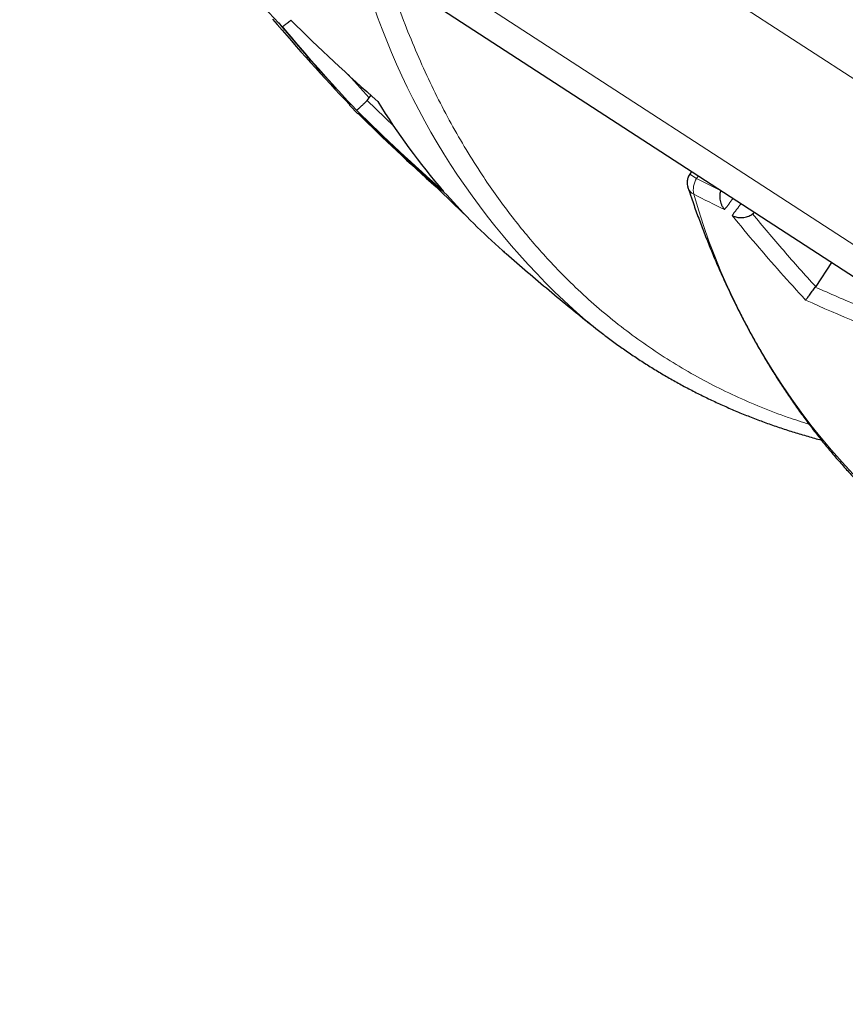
# Model space of a CAD drawing. Header units: millimetres. Extents: x 8 to 549, y 12 to 450.
# Tile 3 of 172: x 40.64 to 45.87, y 347.43 to 353.66. Entities that reach past the tile are written whole.
import ezdxf

# ---------------------------------------------------------------- set-up
doc = ezdxf.new("R2010")
doc.units = ezdxf.units.MM

msp = doc.modelspace()

# ---------------------------------------------------------------- linework, layer by layer
at = {"color": 252, "linetype": 'Continuous', "lineweight": 0}
for p, q in [((39.1061, 357.7209), (54.5452, 347.6852)), ((39.365, 356.5002), (53.3244, 347.4263)), ((42.8558, 353.1688), (42.7211, 353.3171)), ((43.0104, 352.9903), (42.8417, 353.1517)), ((44.9291, 352.6579), (44.8851, 352.6865)), ((44.9291, 352.6579), (44.94, 352.6746)), ((45.0809, 352.5816), (44.9291, 352.6579))]:
    msp.add_line(p, q, dxfattribs=at)
at = {"color": 7, "linetype": 'Continuous', "lineweight": 30}
for p, q in [((39.5199, 356.1978), (52.1773, 347.9702)), ((42.8417, 353.1517), (42.8558, 353.1688)), ((42.8558, 353.1688), (42.8661, 353.1847)), ((42.7363, 353.117), (42.7795, 353.0726)), ((44.8959, 352.7032), (44.8851, 352.6865)), ((44.8755, 352.5965), (44.874, 352.6005)), ((45.7827, 352.1269), (45.6831, 351.9737)), ((45.6805, 351.9699), (45.6831, 351.9737))]:
    msp.add_line(p, q, dxfattribs=at)
for centre, radius, start, end in [((51.6321, 362.5014), 12.8804, 220.20342, 223.45468), ((52.1596, 362.105), 13.02, 220.39381, 223.6076), ((51.2426, 362.6005), 12.6025, 225.18017, 228.61084), ((46.585, 355.3999), 4.3112, 211.52654, 220.90942), ((51.2744, 361.5754), 12.0166, 225.06519, 228.29312), ((51.7865, 362.1757), 12.7986, 225.36561, 228.74205), ((52.3435, 361.8131), 12.9212, 225.45398, 226.62651), ((46.2618, 355.1243), 3.8864, 221.39845, 228.75869), ((46.6164, 354.6507), 3.7504, 230.03627, 232.65849)]:
    msp.add_arc(centre, radius, start, end, dxfattribs=at)
at = {"color": 252, "linetype": 'Continuous', "lineweight": 0}
for centre, radius, start, end in [((47.272, 355.2623), 4.6415, 196.93838, 228.68233), ((51.7246, 361.4885), 12.2729, 219.87215, 223.17797), ((51.7635, 362.1929), 12.7925, 225.35989, 228.738), ((45.043, 352.5851), 0.1352, 147.41743, 191.1625), ((44.9435, 352.6247), 0.0736, 202.51078, 243.27954), ((49.0758, 353.7544), 4.3336, 196.01382, 239.65627), ((50.3763, 363.2492), 12.0066, 242.91944, 243.96312), ((22.7614, 369.4886), 28.093, 322.69123, 322.87224), ((22.7707, 369.4809), 28.1415, 322.68979, 322.88212), ((50.6689, 363.0911), 12.2887, 245.73722, 249.08199)]:
    msp.add_arc(centre, radius, start, end, dxfattribs=at)
for points, knots in [([(45.6414, 351.1015), (45.5967, 351.1157), (45.4939, 351.1482), (45.338, 351.208), (45.1728, 351.2792), (45.0121, 351.3582), (44.8557, 351.4444), (44.704, 351.538), (44.5569, 351.6387), (44.4148, 351.7463), (44.2778, 351.8609), (44.1456, 351.9825), (44.0276, 352.1018), (43.9225, 352.2173), (43.8292, 352.3275), (43.7391, 352.4418), (43.6526, 352.5596), (43.5621, 352.6919), (43.4687, 352.8399), (43.3734, 353.0056), (43.2833, 353.1774), (43.1985, 353.3553), (43.1191, 353.5395), (43.0445, 353.7294), (42.9994, 353.8611), (42.9768, 353.9269)], [0, 0, 0, 0, 0.035574, 0.081935, 0.128291, 0.174666, 0.221086, 0.267575, 0.313991, 0.360331, 0.406618, 0.452877, 0.499132, 0.535488, 0.571869, 0.608287, 0.644623, 0.680483, 0.72616, 0.771787, 0.817388, 0.862987, 0.908606, 0.954269, 1, 1, 1, 1]), ([(45.6192, 351.8878), (45.5661, 351.9461), (45.4599, 352.0625), (45.3046, 352.2411), (45.2038, 352.3627), (45.1535, 352.4235)], [0, 0, 0, 0, 0.333687, 0.667025, 1, 1, 1, 1])]:
    msp.add_open_spline(points, degree=3, knots=knots, dxfattribs=at)
at = {"color": 7, "linetype": 'Continuous', "lineweight": 30}
for points, knots in [([(42.2823, 353.6437), (42.3307, 353.5863), (42.4306, 353.468), (42.5827, 353.2961), (42.6877, 353.1829), (42.7386, 353.128)], [0, 0, 0, 0, 0.326365, 0.673441, 1, 1, 1, 1]), ([(42.3055, 353.6206), (42.3104, 353.6238), (42.3201, 353.63), (42.3381, 353.6436), (42.3522, 353.6553), (42.3593, 353.6612)], [0, 0, 0, 0, 0.333546, 0.666884, 1, 1, 1, 1]), ([(42.732, 353.1249), (42.7277, 353.1298), (42.7196, 353.139), (42.7133, 353.1509), (42.7109, 353.1574), (42.7105, 353.1585)], [0, 0, 0, 0, 0.491594, 0.915512, 1, 1, 1, 1]), ([(42.7749, 353.0906), (42.7752, 353.0907), (42.7758, 353.0909), (42.7782, 353.0927), (42.7822, 353.0959), (42.7876, 353.1007), (42.7942, 353.1067), (42.8011, 353.1131), (42.8084, 353.1198), (42.8177, 353.1286), (42.8287, 353.1391), (42.8375, 353.1476), (42.8417, 353.1517)], [0, 0, 0, 0, 0.088686, 0.189094, 0.281268, 0.40407, 0.508517, 0.58879, 0.677362, 0.762529, 0.88433, 1, 1, 1, 1]), ([(42.7363, 353.117), (42.7361, 353.1171), (42.7336, 353.1186), (42.7328, 353.1219), (42.732, 353.1249)], [0, 0, 0, 0, 0.097011, 1, 1, 1, 1]), ([(42.7795, 353.0727), (42.7813, 353.0712), (42.7849, 353.0681), (42.7912, 353.0681), (42.7945, 353.0681)], [0, 0, 0, 0, 0.469888, 1, 1, 1, 1]), ([(44.8851, 352.6865), (44.8826, 352.6823), (44.8779, 352.6743), (44.8719, 352.6582), (44.8685, 352.6396), (44.8691, 352.6208), (44.8718, 352.607), (44.8745, 352.5995), (44.8755, 352.5965)], [0, 0, 0, 0, 0.153867, 0.296478, 0.546062, 0.747154, 0.897884, 1, 1, 1, 1]), ([(43.2795, 352.6043), (43.2796, 352.6042), (43.2796, 352.604), (43.2805, 352.6044), (43.2822, 352.6057), (43.2837, 352.6068), (43.2851, 352.6081), (43.2853, 352.6083)], [0, 0, 0, 0, 0.235529, 0.454612, 0.708007, 0.946257, 1, 1, 1, 1]), ([(44.8741, 352.6006), (44.8814, 352.5788), (44.8992, 352.5251), (44.9291, 352.4411), (44.9635, 352.3484), (44.9993, 352.257), (45.0362, 352.1669), (45.0744, 352.0781), (45.1138, 351.9907), (45.1544, 351.9046), (45.1962, 351.8198), (45.2393, 351.7364), (45.2835, 351.6544), (45.329, 351.5738), (45.3757, 351.4946), (45.4236, 351.4167), (45.4727, 351.3403), (45.523, 351.2653), (45.5745, 351.1917), (45.6272, 351.1196), (45.6811, 351.0489), (45.7362, 350.9797), (45.7924, 350.9119), (45.8498, 350.8457), (45.9084, 350.7809), (45.9682, 350.7176), (46.0291, 350.6558), (46.0912, 350.5955), (46.1544, 350.5367), (46.2188, 350.4795), (46.2844, 350.4237), (46.3511, 350.3696), (46.4189, 350.317), (46.4879, 350.2659), (46.558, 350.2165), (46.6292, 350.1686), (46.7016, 350.1223), (46.7676, 350.082), (46.8098, 350.0578), (46.8272, 350.0479)], [0, 0, 0, 0, 0.018771, 0.046162, 0.073555, 0.100949, 0.128345, 0.155742, 0.183141, 0.210543, 0.237946, 0.265352, 0.29276, 0.320172, 0.347587, 0.375005, 0.402428, 0.429856, 0.457289, 0.484728, 0.512173, 0.539626, 0.567087, 0.594556, 0.622036, 0.649527, 0.677029, 0.704545, 0.732074, 0.75962, 0.787181, 0.81476, 0.842359, 0.869978, 0.897618, 0.925281, 0.952968, 0.980681, 1, 1, 1, 1]), ([(45.0809, 352.5816), (45.079, 352.5737), (45.0758, 352.5612), (45.0752, 352.5431), (45.0763, 352.5274), (45.0796, 352.5107), (45.0855, 352.4935), (45.0942, 352.4763), (45.1019, 352.4663), (45.106, 352.4611)], [0, 0, 0, 0, 0.182582, 0.290336, 0.409284, 0.539606, 0.681435, 0.834874, 1, 1, 1, 1]), ([(45.1535, 352.4235), (45.1568, 352.4219), (45.1643, 352.4185), (45.1765, 352.4145), (45.1919, 352.4113), (45.2091, 352.4099), (45.2276, 352.4112), (45.2444, 352.4147), (45.2594, 352.42), (45.2723, 352.4263), (45.2797, 352.4315), (45.2832, 352.4339)], [0, 0, 0, 0, 0.087219, 0.193975, 0.295824, 0.439383, 0.572146, 0.694304, 0.806101, 0.907859, 1, 1, 1, 1]), ([(45.2832, 352.4339), (45.2871, 352.4369), (45.2912, 352.44), (45.2945, 352.4439), (45.2947, 352.4441)], [0, 0, 0, 0, 0.963374, 1, 1, 1, 1]), ([(43.6998, 352.2022), (43.7071, 352.1957), (43.7592, 352.1497), (43.8573, 352.0655), (43.9941, 351.9499), (44.1256, 351.8412), (44.2119, 351.7717), (44.2518, 351.7397)], [0, 0, 0, 0, 0.040758, 0.289503, 0.538272, 0.787064, 1, 1, 1, 1]), ([(45.6192, 351.8878), (45.621, 351.89), (45.6243, 351.8939), (45.6297, 351.9008), (45.6337, 351.9061), (45.6361, 351.9094), (45.6385, 351.9126), (45.6408, 351.9156), (45.6451, 351.9215), (45.652, 351.9306), (45.6616, 351.9437), (45.6711, 351.9568), (45.6774, 351.9656), (45.6805, 351.9699)], [0, 0, 0, 0, 0.157935, 0.293947, 0.342244, 0.387035, 0.428322, 0.46611, 0.500407, 0.638043, 0.766808, 0.887242, 1, 1, 1, 1]), ([(44.343, 351.6681), (44.3464, 351.6654), (44.3724, 351.6452), (44.422, 351.6089), (44.4921, 351.5593), (44.5633, 351.5115), (44.6357, 351.4652), (44.7092, 351.4205), (44.7838, 351.3774), (44.8595, 351.3359), (44.9363, 351.2961), (45.0142, 351.2579), (45.0932, 351.2214), (45.1733, 351.1865), (45.2545, 351.1532), (45.3368, 351.1217), (45.4201, 351.0918), (45.5044, 351.0636), (45.5899, 351.0372), (45.6615, 351.0164), (45.705, 351.005), (45.7194, 351.0013)], [0, 0, 0, 0, 0.008444, 0.064686, 0.120971, 0.177303, 0.233684, 0.290116, 0.346601, 0.403141, 0.459738, 0.516394, 0.57311, 0.629889, 0.686731, 0.743638, 0.800609, 0.857646, 0.914749, 0.971919, 1, 1, 1, 1])]:
    msp.add_open_spline(points, degree=3, knots=knots, dxfattribs=at)
at = {"color": 252, "linetype": 'Continuous', "lineweight": 0}
for points in [[(45.6831, 351.9737), (45.6151, 352.049), (45.479, 352.1996), (45.3485, 352.3558), (45.2832, 352.4339)], [(46.2481, 351.7338), (46.1527, 351.7714), (45.9618, 351.8466), (45.7743, 351.9288), (45.6805, 351.9699)]]:
    msp.add_open_spline(points, degree=3, dxfattribs=at)

doc.saveas('drawing.dxf')
